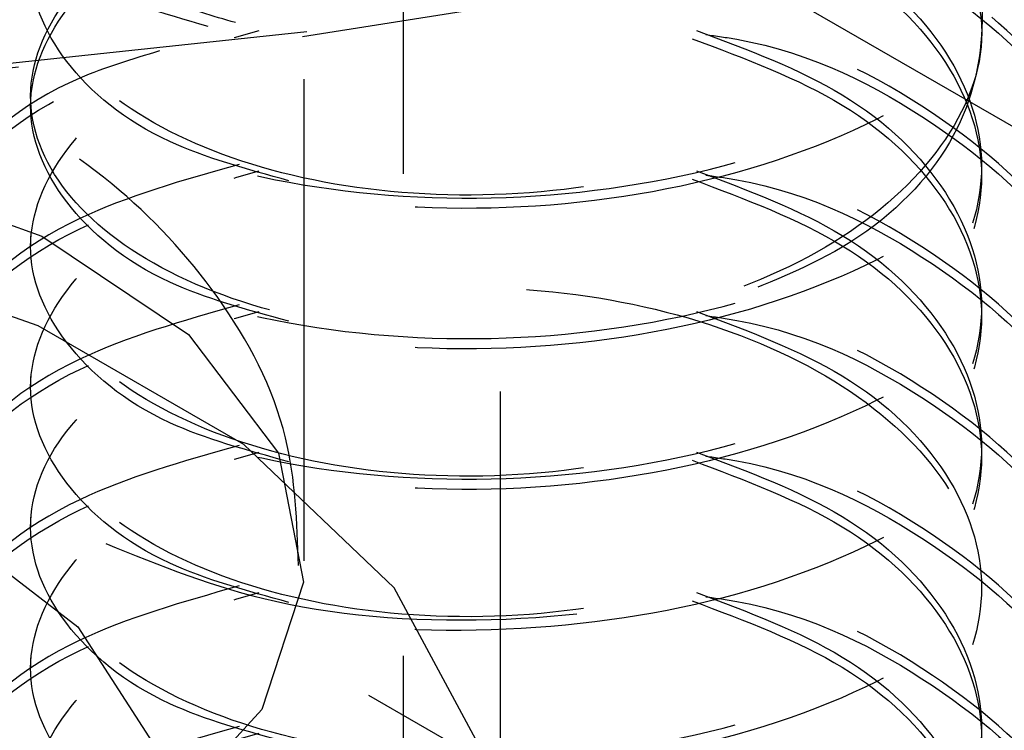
# Model space of a CAD drawing. Header units: inches. Extents: x 1907 to 2452, y -210 to -54.
# Tile 247 of 256: x 1998.505 to 1998.709, y -195.983 to -195.836. Entities that reach past the tile are written whole.
import ezdxf

# ---------------------------------------------------------------- set-up
doc = ezdxf.new("R2010")
doc.units = ezdxf.units.IN
doc.header["$LTSCALE"] = 0.5
doc.header["$MEASUREMENT"] = 0
doc.linetypes.add('HIDDEN', pattern=[0.22499999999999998, 0.15, -0.075])
doc.layers.add('SID-M-H', color=4, linetype='HIDDEN')
doc.layers.add('SID-M-S', color=105, linetype='Continuous')

msp = doc.modelspace()

# ---------------------------------------------------------------- linework, layer by layer
at = {"layer": 'SID-M-H'}
for p, q in [((1998.6044867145, -196.0130170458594), (1998.6044867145, -193.9716650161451)), ((1998.584296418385, -195.3678519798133), (1998.584296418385, -198.1236772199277)), ((1998.563769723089, -198.348189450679), (1998.563769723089, -195.5923642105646)), ((1998.563464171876, -195.8393928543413), (1998.7186727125, -195.8146944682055)), ((1998.71987181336, -195.8136510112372), (1998.564339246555, -195.8384009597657)), ((1998.405152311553, -195.8562973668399), (1998.563464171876, -195.8393928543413)), ((1998.564339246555, -195.8384009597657), (1998.405696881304, -195.8553407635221)), ((1998.507084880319, -195.8516239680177), (1998.507084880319, -195.853750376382)), ((1998.470002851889, -195.8665175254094), (1998.509439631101, -195.8808225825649)), ((1998.663845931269, -196.0260810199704), (1998.398680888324, -195.8730044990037)), ((1998.507084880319, -195.8807861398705), (1998.507084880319, -195.8829125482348)), ((1998.509439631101, -195.8808225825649), (1998.539820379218, -195.9012026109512)), ((1998.508666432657, -195.8994092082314), (1998.457089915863, -195.8814099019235)), ((1998.551282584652, -195.9240109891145), (1998.508666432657, -195.8994092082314)), ((1998.539820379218, -195.9012026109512), (1998.558445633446, -195.92584675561)), ((1998.507084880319, -195.9099483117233), (1998.507084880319, -195.9120747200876)), ((1998.582461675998, -195.9537854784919), (1998.551282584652, -195.9240109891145)), ((1998.558445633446, -195.92584675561), (1998.563660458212, -195.9525652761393)), ((1998.485301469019, -195.9374992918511), (1998.51685732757, -195.961834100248)), ((1998.507084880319, -195.9391104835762), (1998.507084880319, -195.9412368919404)), ((1998.563660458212, -195.9525652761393), (1998.555001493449, -195.9789841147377)), ((1998.600391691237, -195.9870022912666), (1998.582461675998, -195.9537854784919)), ((1998.51685732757, -195.961834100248), (1998.535258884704, -195.9903154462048)), ((1998.507084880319, -195.968272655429), (1998.507084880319, -195.9703990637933)), ((1998.555001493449, -195.9789841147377), (1998.533238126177, -196.0027558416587))]:
    msp.add_line(p, q, dxfattribs=at)
for points, knots in [([(1998.55029525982, -195.7492484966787), (1998.538642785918, -195.7525590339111), (1998.512678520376, -195.7599356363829), (1998.487341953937, -195.7815473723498), (1998.477366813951, -195.8078330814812), (1998.487186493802, -195.8344045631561), (1998.514973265, -195.8565859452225), (1998.556586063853, -195.8708173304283), (1998.605665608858, -195.8746297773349), (1998.654747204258, -195.8671703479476), (1998.696353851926, -195.8493022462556), (1998.724163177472, -195.8234430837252), (1998.733898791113, -195.7933478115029), (1998.724237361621, -195.7629634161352), (1998.696057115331, -195.7379716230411), (1998.667661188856, -195.723102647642), (1998.649709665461, -195.7205619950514), (1998.647797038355, -195.7202913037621)], [0, 0, 0, 0, 0.05843403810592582, 0.1302038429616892, 0.2019736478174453, 0.2737434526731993, 0.3455132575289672, 0.4172830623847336, 0.4890528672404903, 0.5608226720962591, 0.6325924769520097, 0.7043622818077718, 0.7761320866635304, 0.8479018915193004, 0.9196716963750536, 0.9914415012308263, 1, 1, 1, 1]), ([(1998.54389093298, -195.8372946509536), (1998.53455572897, -195.8345866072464), (1998.510995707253, -195.8277520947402), (1998.48743326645, -195.8071343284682), (1998.477308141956, -195.7808652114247), (1998.487329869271, -195.7544745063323), (1998.513381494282, -195.7324633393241), (1998.540363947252, -195.7248542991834), (1998.553000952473, -195.7212906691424)], [0, 0, 0, 0, 0.1185193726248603, 0.2991170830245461, 0.4797147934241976, 0.660312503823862, 0.8409102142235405, 1, 1, 1, 1]), ([(1998.55029525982, -195.7200863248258), (1998.538642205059, -195.723397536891), (1998.512676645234, -195.7307756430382), (1998.487351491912, -195.7523741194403), (1998.477331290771, -195.7787121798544), (1998.48731904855, -195.8050883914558), (1998.513505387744, -195.8271775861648), (1998.540663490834, -195.834826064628), (1998.553471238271, -195.8384330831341)], [0, 0, 0, 0, 0.1426723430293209, 0.3179052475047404, 0.4931381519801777, 0.6683710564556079, 0.84360396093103, 0.9999999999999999, 0.9999999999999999, 0.9999999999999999, 0.9999999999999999]), ([(1998.647086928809, -195.7223091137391), (1998.649239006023, -195.7226110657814), (1998.667440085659, -195.7251648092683), (1998.69606649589, -195.7400811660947), (1998.724234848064, -195.7650943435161), (1998.733899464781, -195.7954730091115), (1998.724162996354, -195.8255698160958), (1998.69635390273, -195.8514285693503), (1998.65474718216, -195.8692967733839), (1998.605665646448, -195.876756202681), (1998.556585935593, -195.8729436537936), (1998.514973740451, -195.8587126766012), (1998.487184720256, -195.8365297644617), (1998.477373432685, -195.8099639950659), (1998.487317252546, -195.783656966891), (1998.51325766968, -195.7617015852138), (1998.540053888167, -195.754136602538), (1998.55251170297, -195.7506195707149)], [0, 0, 0, 0, 0.009576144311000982, 0.08098973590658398, 0.1524033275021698, 0.2238169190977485, 0.2952305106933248, 0.3666441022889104, 0.4380576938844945, 0.5094712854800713, 0.5808848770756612, 0.6522984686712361, 0.7237120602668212, 0.7951256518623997, 0.8665392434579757, 0.9379528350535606, 1, 1, 1, 1]), ([(1998.55029525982, -195.7784106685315), (1998.538642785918, -195.7817212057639), (1998.512678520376, -195.7890978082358), (1998.487341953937, -195.8107095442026), (1998.477366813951, -195.836995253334), (1998.487186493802, -195.8635667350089), (1998.514973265, -195.8857481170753), (1998.556586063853, -195.8999795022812), (1998.605665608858, -195.9037919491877), (1998.654747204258, -195.8963325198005), (1998.696353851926, -195.8784644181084), (1998.724163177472, -195.852605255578), (1998.733898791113, -195.8225099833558), (1998.724237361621, -195.7921255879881), (1998.696057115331, -195.7671337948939), (1998.667661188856, -195.7522648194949), (1998.649709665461, -195.7497241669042), (1998.647797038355, -195.749453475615)], [0, 0, 0, 0, 0.05843403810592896, 0.1302038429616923, 0.2019736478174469, 0.2737434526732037, 0.3455132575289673, 0.4172830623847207, 0.489052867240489, 0.5608226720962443, 0.6325924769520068, 0.7043622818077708, 0.7761320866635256, 0.8479018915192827, 0.9196716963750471, 0.9914415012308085, 1, 1, 1, 1]), ([(1998.647086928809, -195.7514712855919), (1998.649239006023, -195.7517732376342), (1998.667440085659, -195.7543269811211), (1998.69606649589, -195.7692433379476), (1998.724234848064, -195.7942565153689), (1998.733899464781, -195.8246351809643), (1998.724162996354, -195.8547319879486), (1998.69635390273, -195.8805907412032), (1998.65474718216, -195.8984589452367), (1998.605665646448, -195.9059183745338), (1998.556585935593, -195.9021058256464), (1998.514973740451, -195.8878748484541), (1998.487184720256, -195.8656919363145), (1998.477373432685, -195.8391261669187), (1998.487317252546, -195.8128191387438), (1998.51325766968, -195.7908637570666), (1998.540053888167, -195.7832987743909), (1998.55251170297, -195.7797817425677)], [0, 0, 0, 0, 0.009576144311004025, 0.08098973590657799, 0.152403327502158, 0.2238169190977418, 0.2952305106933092, 0.3666441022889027, 0.4380576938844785, 0.5094712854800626, 0.5808848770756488, 0.6522984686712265, 0.7237120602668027, 0.7951256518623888, 0.8665392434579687, 0.9379528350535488, 1, 1, 1, 1]), ([(1998.645163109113, -195.7506195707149), (1998.655870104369, -195.754644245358), (1998.677912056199, -195.7629296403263), (1998.699026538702, -195.7838225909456), (1998.706836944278, -195.807851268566), (1998.699107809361, -195.8320565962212), (1998.677189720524, -195.8528126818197), (1998.6443730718, -195.8672957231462), (1998.605665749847, -195.8735620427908), (1998.566959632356, -195.8709414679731), (1998.534139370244, -195.8601013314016), (1998.512234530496, -195.8429995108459), (1998.504456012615, -195.822405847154), (1998.512450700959, -195.8021478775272), (1998.530350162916, -195.7865821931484), (1998.547997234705, -195.7816058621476), (1998.55446593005, -195.7797817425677)], [0, 0, 0, 0, 0.06984989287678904, 0.1437964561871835, 0.2177430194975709, 0.2916895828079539, 0.3656361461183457, 0.4395827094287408, 0.5135292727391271, 0.5874758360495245, 0.6614223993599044, 0.7353689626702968, 0.8093155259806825, 0.8832620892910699, 0.9572086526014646, 1, 1, 1, 1]), ([(1998.644227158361, -195.7523316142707), (1998.655276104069, -195.756475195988), (1998.677670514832, -195.7648735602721), (1998.699027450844, -195.7859336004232), (1998.706865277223, -195.8100137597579), (1998.698993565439, -195.8340540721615), (1998.678599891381, -195.8544376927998), (1998.657545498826, -195.8624106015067), (1998.647797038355, -195.8661021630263)], [0, 0, 0, 0, 0.1668688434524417, 0.3382159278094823, 0.5095630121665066, 0.6809100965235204, 0.8522571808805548, 1, 1, 1, 1]), ([(1998.549563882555, -195.8364945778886), (1998.54484728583, -195.8351266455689), (1998.529043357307, -195.8305431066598), (1998.512554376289, -195.8156979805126), (1998.504366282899, -195.7954386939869), (1998.512489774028, -195.7751034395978), (1998.530083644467, -195.7597040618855), (1998.54735879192, -195.7548060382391), (1998.553471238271, -195.7530729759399)], [0, 0, 0, 0, 0.08554306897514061, 0.2866296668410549, 0.4877162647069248, 0.6888028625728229, 0.8898894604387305, 1, 1, 1, 1]), ([(1998.55029525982, -195.8075728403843), (1998.538642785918, -195.8108833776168), (1998.512678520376, -195.8182599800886), (1998.487341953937, -195.8398717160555), (1998.477366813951, -195.8661574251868), (1998.487186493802, -195.8927289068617), (1998.514973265, -195.9149102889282), (1998.556586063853, -195.929141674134), (1998.605665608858, -195.9329541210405), (1998.654747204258, -195.9254946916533), (1998.696353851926, -195.9076265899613), (1998.724163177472, -195.8817674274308), (1998.733898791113, -195.8516721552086), (1998.724237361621, -195.8212877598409), (1998.696057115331, -195.7962959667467), (1998.667661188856, -195.7814269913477), (1998.649709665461, -195.778886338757), (1998.647797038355, -195.7786156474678)], [0, 0, 0, 0, 0.05843403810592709, 0.1302038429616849, 0.2019736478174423, 0.2737434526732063, 0.3455132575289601, 0.4172830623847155, 0.4890528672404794, 0.560822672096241, 0.6325924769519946, 0.7043622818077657, 0.7761320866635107, 0.8479018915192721, 0.9196716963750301, 0.9914415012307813, 1, 1, 1, 1]), ([(1998.647086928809, -195.7806334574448), (1998.649239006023, -195.7809354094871), (1998.667440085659, -195.783489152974), (1998.69606649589, -195.7984055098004), (1998.724234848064, -195.8234186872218), (1998.733899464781, -195.8537973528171), (1998.724162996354, -195.8838941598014), (1998.69635390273, -195.909752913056), (1998.65474718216, -195.9276211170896), (1998.605665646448, -195.9350805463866), (1998.556585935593, -195.9312679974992), (1998.514973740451, -195.9170370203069), (1998.487184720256, -195.8948541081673), (1998.477373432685, -195.8682883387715), (1998.487317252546, -195.8419813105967), (1998.51325766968, -195.8200259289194), (1998.540053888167, -195.8124609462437), (1998.55251170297, -195.8089439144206)], [0, 0, 0, 0, 0.009576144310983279, 0.08098973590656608, 0.1524033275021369, 0.2238169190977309, 0.2952305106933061, 0.3666441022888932, 0.4380576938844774, 0.5094712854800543, 0.5808848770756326, 0.6522984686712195, 0.7237120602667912, 0.795125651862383, 0.8665392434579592, 0.9379528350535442, 1, 1, 1, 1]), ([(1998.560633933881, -195.8692959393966), (1998.551937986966, -195.8669109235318), (1998.531971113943, -195.8614346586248), (1998.512383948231, -195.8449755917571), (1998.504411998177, -195.8245699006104), (1998.512477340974, -195.8042740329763), (1998.530085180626, -195.7888651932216), (1998.547359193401, -195.7839679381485), (1998.553471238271, -195.7822351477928)], [0, 0, 0, 0, 0.1450500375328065, 0.3330512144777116, 0.5210523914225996, 0.7090535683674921, 0.8970547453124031, 1, 1, 1, 1]), ([(1998.697553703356, -195.8159916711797), (1998.700686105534, -195.8229659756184), (1998.707330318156, -195.8377593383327), (1998.698891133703, -195.8612540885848), (1998.677247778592, -195.8819653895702), (1998.644357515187, -195.8964604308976), (1998.605669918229, -195.9027235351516), (1998.566958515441, -195.9001038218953), (1998.534139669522, -195.8892634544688), (1998.512234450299, -195.8721616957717), (1998.504456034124, -195.8515680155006), (1998.512450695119, -195.8313100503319), (1998.530350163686, -195.8157443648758), (1998.547997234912, -195.8107680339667), (1998.55446593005, -195.8089439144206)], [0, 0, 0, 0, 0.07776044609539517, 0.1649395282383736, 0.2521186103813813, 0.3392976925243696, 0.4264767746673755, 0.5136558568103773, 0.6008349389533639, 0.688014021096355, 0.7751931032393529, 0.8623721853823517, 0.9495512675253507, 1, 1, 1, 1]), ([(1998.645163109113, -195.8089439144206), (1998.655870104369, -195.8129685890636), (1998.677912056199, -195.821253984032), (1998.699026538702, -195.8421469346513), (1998.706836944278, -195.8661756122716), (1998.699107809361, -195.8903809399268), (1998.677189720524, -195.9111370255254), (1998.6443730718, -195.9256200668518), (1998.605665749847, -195.9318863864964), (1998.566959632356, -195.9292658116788), (1998.534139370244, -195.9184256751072), (1998.512234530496, -195.9013238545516), (1998.504456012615, -195.8807301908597), (1998.512450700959, -195.8604722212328), (1998.530350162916, -195.8449065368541), (1998.547997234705, -195.8399302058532), (1998.55446593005, -195.8381060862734)], [0, 0, 0, 0, 0.0698498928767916, 0.1437964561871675, 0.2177430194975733, 0.2916895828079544, 0.3656361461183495, 0.4395827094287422, 0.5135292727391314, 0.5874758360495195, 0.6614223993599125, 0.735368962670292, 0.8093155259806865, 0.8832620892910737, 0.9572086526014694, 1, 1, 1, 1]), ([(1998.522683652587, -195.9445897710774), (1998.53389721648, -195.949146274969), (1998.558049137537, -195.9589601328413), (1998.605869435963, -195.9619780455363), (1998.654692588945, -195.9546939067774), (1998.696368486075, -195.9367788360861), (1998.72415925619, -195.9109322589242), (1998.733899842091, -195.8808336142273), (1998.724237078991, -195.8504501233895), (1998.696057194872, -195.8254580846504), (1998.667661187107, -195.810589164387), (1998.649709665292, -195.8080485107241), (1998.647797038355, -195.8077778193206)], [0, 0, 0, 0, 0.0964497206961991, 0.2077346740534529, 0.3190196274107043, 0.430304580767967, 0.5415895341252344, 0.652874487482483, 0.7641594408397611, 0.875444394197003, 0.9867293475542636, 1, 1, 1, 1]), ([(1998.560633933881, -195.8984581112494), (1998.551937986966, -195.8960730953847), (1998.531971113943, -195.8905968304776), (1998.512383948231, -195.8741377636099), (1998.504411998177, -195.8537320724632), (1998.512477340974, -195.8334362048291), (1998.530085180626, -195.8180273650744), (1998.547359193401, -195.8131301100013), (1998.553471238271, -195.8113973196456)], [0, 0, 0, 0, 0.1450500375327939, 0.3330512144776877, 0.5210523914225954, 0.709053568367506, 0.8970547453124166, 1, 1, 1, 1]), ([(1998.647086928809, -195.8097956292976), (1998.649239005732, -195.8100975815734), (1998.667440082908, -195.812651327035), (1998.696066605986, -195.8275675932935), (1998.724234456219, -195.8525811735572), (1998.733900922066, -195.8829583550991), (1998.72415755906, -195.913060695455), (1998.696374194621, -195.9388987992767), (1998.654671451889, -195.9568440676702), (1998.60594827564, -195.9640158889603), (1998.561497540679, -195.9616008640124), (1998.540074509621, -195.9531095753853), (1998.531674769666, -195.9497802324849)], [0, 0, 0, 0, 0.01527429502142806, 0.129181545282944, 0.2430887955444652, 0.356996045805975, 0.470903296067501, 0.5848105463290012, 0.6987177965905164, 0.8126250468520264, 0.9265322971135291, 1, 1, 1, 1]), ([(1998.644227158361, -195.8106559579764), (1998.655276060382, -195.8147995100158), (1998.6776703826, -195.8231978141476), (1998.699027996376, -195.844258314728), (1998.706863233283, -195.8683367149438), (1998.699001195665, -195.892383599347), (1998.678414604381, -195.9129017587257), (1998.657093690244, -195.9209592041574), (1998.647086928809, -195.9247408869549)], [0, 0, 0, 0, 0.1662363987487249, 0.3369340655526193, 0.5076317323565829, 0.6783293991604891, 0.8490270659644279, 0.9999999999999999, 0.9999999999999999, 0.9999999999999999, 0.9999999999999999]), ([(1998.696623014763, -195.8154543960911), (1998.696663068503, -195.8154923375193), (1998.703837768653, -195.8222886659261), (1998.705842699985, -195.8395405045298), (1998.699267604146, -195.8631185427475), (1998.678542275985, -195.883620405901), (1998.657527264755, -195.8915792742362), (1998.647797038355, -195.8952643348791)], [0, 0, 0, 0, 0.001451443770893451, 0.259992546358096, 0.5185336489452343, 0.7770747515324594, 1, 1, 1, 1]), ([(1998.56259518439, -195.9491669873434), (1998.5623080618, -195.9401825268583), (1998.561672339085, -195.9202898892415), (1998.547009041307, -195.8926236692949), (1998.524363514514, -195.8683553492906), (1998.49373349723, -195.8494567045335), (1998.455811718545, -195.8366297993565), (1998.412492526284, -195.831374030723), (1998.367760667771, -195.8348586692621), (1998.333267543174, -195.8446520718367), (1998.315350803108, -195.8541291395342), (1998.30987742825, -195.8570242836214)], [0, 0, 0, 0, 0.08819709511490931, 0.1952785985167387, 0.3021655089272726, 0.4170210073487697, 0.5425898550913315, 0.6730798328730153, 0.8049096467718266, 0.9404019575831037, 1, 1, 1, 1]), ([(1998.55029525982, -195.86589718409), (1998.538642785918, -195.8692077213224), (1998.512678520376, -195.8765843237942), (1998.487341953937, -195.8981960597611), (1998.477366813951, -195.9244817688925), (1998.487186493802, -195.9510532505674), (1998.514973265, -195.9732346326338), (1998.556586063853, -195.9874660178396), (1998.605665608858, -195.9912784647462), (1998.654747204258, -195.983819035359), (1998.696353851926, -195.9659509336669), (1998.724163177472, -195.9400917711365), (1998.733898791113, -195.9099964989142), (1998.724237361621, -195.8796121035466), (1998.696057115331, -195.8546203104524), (1998.667661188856, -195.8397513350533), (1998.649709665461, -195.8372106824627), (1998.647797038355, -195.8369399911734)], [0, 0, 0, 0, 0.05843403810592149, 0.130203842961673, 0.2019736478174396, 0.2737434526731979, 0.34551325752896, 0.417283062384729, 0.4890528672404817, 0.5608226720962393, 0.632592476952, 0.7043622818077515, 0.7761320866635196, 0.8479018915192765, 0.919671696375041, 0.9914415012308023, 1, 1, 1, 1]), ([(1998.647086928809, -195.8389578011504), (1998.649239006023, -195.8392597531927), (1998.667440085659, -195.8418134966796), (1998.69606649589, -195.856729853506), (1998.724234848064, -195.8817430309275), (1998.733899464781, -195.9121216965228), (1998.724162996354, -195.9422185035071), (1998.69635390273, -195.9680772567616), (1998.65474718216, -195.9859454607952), (1998.605665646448, -195.9934048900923), (1998.556585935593, -195.9895923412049), (1998.514973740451, -195.9753613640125), (1998.487184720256, -195.953178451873), (1998.477373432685, -195.9266126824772), (1998.487317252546, -195.9003056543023), (1998.51325766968, -195.8783502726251), (1998.540053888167, -195.8707852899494), (1998.55251170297, -195.8672682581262)], [0, 0, 0, 0, 0.00957614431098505, 0.08098973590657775, 0.1524033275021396, 0.2238169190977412, 0.2952305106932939, 0.3666441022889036, 0.4380576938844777, 0.5094712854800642, 0.5808848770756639, 0.6522984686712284, 0.7237120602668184, 0.7951256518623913, 0.8665392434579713, 0.9379528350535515, 1, 1, 1, 1]), ([(1998.645163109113, -195.8381060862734), (1998.655870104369, -195.8421307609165), (1998.677912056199, -195.8504161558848), (1998.699026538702, -195.8713091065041), (1998.706836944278, -195.8953377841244), (1998.699107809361, -195.9195431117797), (1998.677189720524, -195.9402991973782), (1998.6443730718, -195.9547822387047), (1998.605665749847, -195.9610485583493), (1998.566959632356, -195.9584279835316), (1998.534139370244, -195.9475878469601), (1998.512234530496, -195.9304860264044), (1998.504456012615, -195.9098923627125), (1998.512450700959, -195.8896343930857), (1998.530350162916, -195.8740687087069), (1998.547997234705, -195.869092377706), (1998.55446593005, -195.8672682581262)], [0, 0, 0, 0, 0.06984989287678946, 0.1437964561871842, 0.2177430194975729, 0.2916895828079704, 0.3656361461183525, 0.4395827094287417, 0.51352927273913, 0.5874758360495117, 0.6614223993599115, 0.7353689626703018, 0.8093155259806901, 0.8832620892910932, 0.9572086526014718, 1, 1, 1, 1]), ([(1998.644227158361, -195.8398181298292), (1998.655276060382, -195.8439616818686), (1998.6776703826, -195.8523599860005), (1998.699027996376, -195.8734204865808), (1998.706863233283, -195.8974988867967), (1998.699001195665, -195.9215457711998), (1998.678414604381, -195.9420639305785), (1998.657093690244, -195.9501213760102), (1998.647086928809, -195.9539030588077)], [0, 0, 0, 0, 0.1662363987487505, 0.3369340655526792, 0.5076317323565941, 0.6783293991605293, 0.8490270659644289, 0.9999999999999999, 0.9999999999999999, 0.9999999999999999, 0.9999999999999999]), ([(1998.501759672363, -195.9325106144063), (1998.497583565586, -195.9295315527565), (1998.48363445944, -195.9195808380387), (1998.477931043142, -195.8972010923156), (1998.487291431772, -195.8712964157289), (1998.510489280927, -195.8508994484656), (1998.533276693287, -195.8442424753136), (1998.541881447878, -195.8417287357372)], [0, 0, 0, 0, 0.1059267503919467, 0.3538184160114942, 0.6017100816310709, 0.849601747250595, 1, 1, 1, 1]), ([(1998.560633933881, -195.9276202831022), (1998.551937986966, -195.9252352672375), (1998.531971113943, -195.9197590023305), (1998.512383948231, -195.9032999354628), (1998.504411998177, -195.882894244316), (1998.512477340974, -195.8625983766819), (1998.530085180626, -195.8471895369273), (1998.547359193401, -195.8422922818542), (1998.553471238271, -195.8405594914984)], [0, 0, 0, 0, 0.1450500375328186, 0.3330512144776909, 0.5210523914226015, 0.7090535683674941, 0.8970547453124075, 0.9999999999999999, 0.9999999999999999, 0.9999999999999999, 0.9999999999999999]), ([(1998.5338088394, -195.8423533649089), (1998.528086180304, -195.8440849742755), (1998.508325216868, -195.8500644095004), (1998.487512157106, -195.8692408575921), (1998.477591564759, -195.8951404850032), (1998.485506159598, -195.9204465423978), (1998.503526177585, -195.9327114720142), (1998.5114507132, -195.9381051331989)], [0, 0, 0, 0, 0.09722978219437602, 0.3357449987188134, 0.5742602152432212, 0.8127754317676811, 1, 1, 1, 1]), ([(1998.55029525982, -195.8950593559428), (1998.538642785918, -195.8983698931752), (1998.512678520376, -195.9057464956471), (1998.487341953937, -195.927358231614), (1998.477366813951, -195.9536439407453), (1998.487186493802, -195.9802154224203), (1998.514973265, -196.0023968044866), (1998.556586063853, -196.0166281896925), (1998.605665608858, -196.020440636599), (1998.654747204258, -196.0129812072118), (1998.696353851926, -195.9951131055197), (1998.724163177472, -195.9692539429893), (1998.733898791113, -195.9391586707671), (1998.724237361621, -195.9087742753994), (1998.696057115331, -195.8837824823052), (1998.667661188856, -195.8689135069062), (1998.649709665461, -195.8663728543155), (1998.647797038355, -195.8661021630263)], [0, 0, 0, 0, 0.05843403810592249, 0.1302038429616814, 0.2019736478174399, 0.2737434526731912, 0.3455132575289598, 0.4172830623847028, 0.4890528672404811, 0.5608226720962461, 0.6325924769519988, 0.7043622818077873, 0.7761320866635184, 0.8479018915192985, 0.9196716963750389, 0.9914415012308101, 1, 1, 1, 1]), ([(1998.647086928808, -195.8681199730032), (1998.649239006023, -195.8684219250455), (1998.667440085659, -195.8709756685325), (1998.69606649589, -195.8858920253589), (1998.724234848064, -195.9109052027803), (1998.733899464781, -195.9412838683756), (1998.724162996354, -195.9713806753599), (1998.69635390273, -195.9972394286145), (1998.65474718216, -196.015107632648), (1998.605665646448, -196.0225670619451), (1998.556585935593, -196.0187545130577), (1998.514973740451, -196.0045235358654), (1998.487184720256, -195.9823406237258), (1998.477373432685, -195.9557748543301), (1998.487317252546, -195.9294678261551), (1998.51325766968, -195.9075124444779), (1998.540053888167, -195.8999474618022), (1998.55251170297, -195.8964304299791)], [0, 0, 0, 0, 0.009576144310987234, 0.08098973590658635, 0.1524033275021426, 0.2238169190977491, 0.2952305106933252, 0.3666441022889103, 0.4380576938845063, 0.5094712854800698, 0.5808848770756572, 0.6522984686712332, 0.7237120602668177, 0.7951256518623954, 0.8665392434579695, 0.9379528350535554, 0.9999999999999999, 0.9999999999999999, 0.9999999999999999, 0.9999999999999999]), ([(1998.645163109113, -195.8672682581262), (1998.655870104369, -195.8712929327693), (1998.677912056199, -195.8795783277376), (1998.699026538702, -195.9004712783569), (1998.706836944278, -195.9244999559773), (1998.699107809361, -195.9487052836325), (1998.677189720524, -195.969461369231), (1998.6443730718, -195.9839444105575), (1998.605665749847, -195.9902107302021), (1998.566959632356, -195.9875901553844), (1998.534139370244, -195.9767500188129), (1998.512234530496, -195.9596481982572), (1998.504456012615, -195.9390545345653), (1998.512450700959, -195.9187965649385), (1998.530350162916, -195.9032308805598), (1998.547997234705, -195.8982545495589), (1998.55446593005, -195.8964304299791)], [0, 0, 0, 0, 0.06984989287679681, 0.1437964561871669, 0.2177430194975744, 0.2916895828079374, 0.3656361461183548, 0.4395827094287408, 0.5135292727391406, 0.5874758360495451, 0.6614223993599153, 0.735368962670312, 0.8093155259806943, 0.8832620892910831, 0.9572086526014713, 1, 1, 1, 1]), ([(1998.560633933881, -195.9567824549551), (1998.551937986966, -195.9543974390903), (1998.531971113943, -195.9489211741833), (1998.512383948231, -195.9324621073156), (1998.504411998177, -195.9120564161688), (1998.512477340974, -195.8917605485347), (1998.530085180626, -195.8763517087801), (1998.547359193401, -195.871454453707), (1998.553471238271, -195.8697216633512)], [0, 0, 0, 0, 0.1450500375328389, 0.3330512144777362, 0.5210523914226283, 0.709053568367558, 0.8970547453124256, 1, 1, 1, 1]), ([(1998.644227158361, -195.868980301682), (1998.655276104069, -195.8731238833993), (1998.677670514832, -195.8815222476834), (1998.699027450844, -195.9025822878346), (1998.706865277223, -195.9266624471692), (1998.698993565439, -195.9507027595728), (1998.678599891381, -195.9710863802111), (1998.657545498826, -195.9790592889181), (1998.647797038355, -195.9827508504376)], [0, 0, 0, 0, 0.1668688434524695, 0.3382159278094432, 0.5095630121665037, 0.6809100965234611, 0.8522571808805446, 1, 1, 1, 1]), ([(1998.560633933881, -195.9859446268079), (1998.551938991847, -195.9835604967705), (1998.531974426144, -195.9780862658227), (1998.512366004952, -195.9616084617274), (1998.504478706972, -195.9412773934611), (1998.512228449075, -195.9207033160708), (1998.534141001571, -195.903596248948), (1998.56695918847, -195.8927575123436), (1998.605665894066, -195.8901365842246), (1998.644372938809, -195.8964029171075), (1998.677190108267, -195.9108862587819), (1998.699106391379, -195.9316411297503), (1998.706842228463, -195.9558510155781), (1998.699006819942, -195.9798626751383), (1998.678413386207, -196.000389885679), (1998.657093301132, -196.0084462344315), (1998.647086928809, -196.0122274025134)], [0, 0, 0, 0, 0.05649815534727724, 0.1297261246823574, 0.2029540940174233, 0.2761820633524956, 0.3494100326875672, 0.4226380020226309, 0.4958659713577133, 0.569093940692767, 0.6423219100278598, 0.7155498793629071, 0.7887778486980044, 0.8620058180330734, 0.9352337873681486, 1, 1, 1, 1]), ([(1998.55029525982, -195.9242215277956), (1998.538642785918, -195.9275320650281), (1998.512678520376, -195.9349086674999), (1998.487341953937, -195.9565204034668), (1998.477366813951, -195.9828061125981), (1998.487186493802, -196.0093775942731), (1998.514973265, -196.0315589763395), (1998.556586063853, -196.0457903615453), (1998.605665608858, -196.0496028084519), (1998.654747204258, -196.0421433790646), (1998.696353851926, -196.0242752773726), (1998.724163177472, -195.9984161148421), (1998.733898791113, -195.9683208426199), (1998.724237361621, -195.9379364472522), (1998.696057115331, -195.912944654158), (1998.667661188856, -195.898075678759), (1998.649709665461, -195.8955350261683), (1998.647797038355, -195.8952643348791)], [0, 0, 0, 0, 0.05843403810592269, 0.1302038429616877, 0.2019736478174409, 0.2737434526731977, 0.3455132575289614, 0.4172830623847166, 0.4890528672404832, 0.5608226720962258, 0.6325924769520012, 0.7043622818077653, 0.7761320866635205, 0.8479018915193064, 0.9196716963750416, 0.99144150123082, 1, 1, 1, 1]), ([(1998.647086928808, -195.8972821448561), (1998.649239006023, -195.8975840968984), (1998.667440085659, -195.9001378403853), (1998.69606649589, -195.9150541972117), (1998.724234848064, -195.9400673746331), (1998.733899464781, -195.9704460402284), (1998.724162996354, -196.0005428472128), (1998.69635390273, -196.0264016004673), (1998.65474718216, -196.0442698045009), (1998.605665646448, -196.0517292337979), (1998.556585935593, -196.0479166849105), (1998.514973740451, -196.0336857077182), (1998.487184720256, -196.0115027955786), (1998.477373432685, -195.9849370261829), (1998.487317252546, -195.958629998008), (1998.51325766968, -195.9366746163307), (1998.540053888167, -195.929109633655), (1998.55251170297, -195.9255926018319)], [0, 0, 0, 0, 0.009576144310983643, 0.08098973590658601, 0.1524033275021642, 0.2238169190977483, 0.2952305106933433, 0.3666441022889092, 0.4380576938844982, 0.5094712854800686, 0.5808848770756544, 0.6522984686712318, 0.7237120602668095, 0.7951256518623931, 0.8665392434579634, 0.9379528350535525, 1, 1, 1, 1]), ([(1998.645163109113, -195.8964304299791), (1998.655870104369, -195.9004551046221), (1998.677912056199, -195.9087404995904), (1998.699026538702, -195.9296334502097), (1998.706836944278, -195.9536621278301), (1998.699107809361, -195.9778674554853), (1998.677189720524, -195.9986235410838), (1998.6443730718, -196.0131065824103), (1998.605665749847, -196.0193729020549), (1998.566959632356, -196.0167523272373), (1998.534139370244, -196.0059121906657), (1998.512234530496, -195.9888103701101), (1998.504456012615, -195.9682167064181), (1998.512450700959, -195.9479587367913), (1998.530350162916, -195.9323930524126), (1998.547997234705, -195.9274167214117), (1998.55446593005, -195.9255926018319)], [0, 0, 0, 0, 0.06984989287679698, 0.1437964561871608, 0.217743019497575, 0.2916895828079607, 0.3656361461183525, 0.4395827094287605, 0.5135292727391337, 0.5874758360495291, 0.6614223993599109, 0.7353689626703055, 0.809315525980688, 0.8832620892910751, 0.9572086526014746, 1, 1, 1, 1]), ([(1998.55029525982, -195.9533836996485), (1998.538642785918, -195.9566942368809), (1998.512678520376, -195.9640708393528), (1998.487341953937, -195.9856825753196), (1998.477366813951, -196.011968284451), (1998.487186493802, -196.0385397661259), (1998.514973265, -196.0607211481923), (1998.556586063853, -196.0749525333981), (1998.605665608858, -196.0787649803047), (1998.654747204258, -196.0713055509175), (1998.696353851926, -196.0534374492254), (1998.724163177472, -196.027578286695), (1998.733898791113, -195.9974830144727), (1998.724237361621, -195.9670986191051), (1998.696057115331, -195.9421068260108), (1998.667661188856, -195.9272378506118), (1998.649709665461, -195.9246971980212), (1998.647797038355, -195.9244265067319)], [0, 0, 0, 0, 0.05843403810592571, 0.130203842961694, 0.2019736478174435, 0.2737434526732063, 0.3455132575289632, 0.4172830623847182, 0.4890528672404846, 0.5608226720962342, 0.6325924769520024, 0.7043622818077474, 0.7761320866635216, 0.8479018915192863, 0.9196716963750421, 0.9914415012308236, 1, 1, 1, 1]), ([(1998.645163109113, -195.9255926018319), (1998.655870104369, -195.9296172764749), (1998.677912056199, -195.9379026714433), (1998.699026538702, -195.9587956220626), (1998.706836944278, -195.9828242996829), (1998.699107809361, -196.0070296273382), (1998.677189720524, -196.0277857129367), (1998.6443730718, -196.0422687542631), (1998.605665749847, -196.0485350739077), (1998.566959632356, -196.0459144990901), (1998.534139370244, -196.0350743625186), (1998.512234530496, -196.0179725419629), (1998.504456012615, -195.997378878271), (1998.512450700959, -195.9771209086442), (1998.530350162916, -195.9615552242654), (1998.547997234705, -195.9565788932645), (1998.55446593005, -195.9547547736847)], [0, 0, 0, 0, 0.06984989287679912, 0.1437964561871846, 0.2177430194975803, 0.2916895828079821, 0.3656361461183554, 0.4395827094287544, 0.5135292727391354, 0.5874758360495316, 0.6614223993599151, 0.7353689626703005, 0.8093155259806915, 0.8832620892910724, 0.9572086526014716, 0.9999999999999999, 0.9999999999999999, 0.9999999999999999, 0.9999999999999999]), ([(1998.647086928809, -195.9264443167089), (1998.649239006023, -195.9267462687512), (1998.667440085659, -195.9293000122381), (1998.69606649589, -195.9442163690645), (1998.724234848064, -195.9692295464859), (1998.733899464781, -195.9996082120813), (1998.724162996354, -196.0297050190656), (1998.69635390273, -196.0555637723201), (1998.65474718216, -196.0734319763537), (1998.605665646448, -196.0808914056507), (1998.556585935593, -196.0770788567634), (1998.514973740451, -196.0628478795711), (1998.487184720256, -196.0406649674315), (1998.477373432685, -196.0140991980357), (1998.487317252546, -195.9877921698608), (1998.51325766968, -195.9658367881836), (1998.540053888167, -195.9582718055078), (1998.55251170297, -195.9547547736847)], [0, 0, 0, 0, 0.009576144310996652, 0.08098973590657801, 0.1524033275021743, 0.223816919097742, 0.2952305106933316, 0.3666441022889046, 0.4380576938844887, 0.5094712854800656, 0.5808848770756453, 0.6522984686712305, 0.7237120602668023, 0.795125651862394, 0.866539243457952, 0.9379528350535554, 1, 1, 1, 1]), ([(1998.644227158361, -195.9273046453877), (1998.655276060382, -195.9314481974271), (1998.6776703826, -195.9398465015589), (1998.699027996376, -195.9609070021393), (1998.706863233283, -195.9849854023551), (1998.699001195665, -196.0090322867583), (1998.678414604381, -196.029550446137), (1998.657093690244, -196.0376078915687), (1998.647086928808, -196.0413895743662)], [0, 0, 0, 0, 0.1662363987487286, 0.3369340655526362, 0.5076317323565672, 0.678329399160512, 0.8490270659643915, 0.9999999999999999, 0.9999999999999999, 0.9999999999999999, 0.9999999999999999]), ([(1998.560633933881, -196.0151067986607), (1998.551937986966, -196.0127217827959), (1998.531971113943, -196.0072455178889), (1998.512383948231, -195.9907864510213), (1998.504411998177, -195.9703807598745), (1998.512477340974, -195.9500848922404), (1998.530085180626, -195.9346760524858), (1998.547359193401, -195.9297787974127), (1998.553471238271, -195.9280460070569)], [0, 0, 0, 0, 0.1450500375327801, 0.3330512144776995, 0.5210523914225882, 0.7090535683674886, 0.89705474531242, 1, 1, 1, 1]), ([(1998.55029525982, -195.9825458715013), (1998.538642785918, -195.9858564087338), (1998.512678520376, -195.9932330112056), (1998.487341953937, -196.0148447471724), (1998.477366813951, -196.0411304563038), (1998.487186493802, -196.0677019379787), (1998.514973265, -196.0898833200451), (1998.556586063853, -196.104114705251), (1998.605665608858, -196.1079271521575), (1998.654747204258, -196.1004677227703), (1998.696353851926, -196.0825996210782), (1998.724163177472, -196.0567404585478), (1998.733898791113, -196.0266451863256), (1998.724237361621, -195.9962607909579), (1998.696057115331, -195.9712689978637), (1998.667661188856, -195.9564000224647), (1998.649709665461, -195.953859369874), (1998.647797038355, -195.9535886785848)], [0, 0, 0, 0, 0.05843403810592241, 0.1302038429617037, 0.2019736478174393, 0.2737434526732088, 0.3455132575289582, 0.4172830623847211, 0.4890528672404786, 0.5608226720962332, 0.6325924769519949, 0.7043622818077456, 0.7761320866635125, 0.8479018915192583, 0.9196716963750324, 0.9914415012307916, 1, 1, 1, 1]), ([(1998.647086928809, -195.9556064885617), (1998.649239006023, -195.955908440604), (1998.667440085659, -195.9584621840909), (1998.69606649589, -195.9733785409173), (1998.724234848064, -195.9983917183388), (1998.733899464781, -196.0287703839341), (1998.724162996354, -196.0588671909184), (1998.69635390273, -196.084725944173), (1998.65474718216, -196.1025941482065), (1998.605665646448, -196.1100535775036), (1998.556585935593, -196.1062410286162), (1998.514973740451, -196.0920100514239), (1998.487184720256, -196.0698271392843), (1998.477373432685, -196.0432613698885), (1998.487317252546, -196.0169543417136), (1998.51325766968, -195.9949989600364), (1998.540053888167, -195.9874339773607), (1998.55251170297, -195.9839169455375)], [0, 0, 0, 0, 0.009576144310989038, 0.08098973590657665, 0.1524033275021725, 0.2238169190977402, 0.2952305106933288, 0.3666441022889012, 0.4380576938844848, 0.5094712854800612, 0.5808848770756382, 0.6522984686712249, 0.7237120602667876, 0.7951256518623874, 0.8665392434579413, 0.9379528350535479, 1, 1, 1, 1]), ([(1998.645163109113, -195.9547547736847), (1998.655870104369, -195.9587794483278), (1998.677912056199, -195.9670648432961), (1998.699026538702, -195.9879577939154), (1998.706836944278, -196.0119864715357), (1998.699107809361, -196.036191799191), (1998.677189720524, -196.0569478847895), (1998.6443730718, -196.071430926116), (1998.605665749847, -196.0776972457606), (1998.566959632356, -196.0750766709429), (1998.534139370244, -196.0642365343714), (1998.512234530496, -196.0471347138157), (1998.504456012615, -196.0265410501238), (1998.512450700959, -196.006283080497), (1998.530350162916, -195.9907173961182), (1998.547997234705, -195.9857410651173), (1998.55446593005, -195.9839169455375)], [0, 0, 0, 0, 0.06984989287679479, 0.1437964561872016, 0.2177430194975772, 0.2916895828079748, 0.3656361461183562, 0.4395827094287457, 0.5135292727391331, 0.5874758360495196, 0.6614223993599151, 0.7353689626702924, 0.8093155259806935, 0.8832620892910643, 0.9572086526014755, 0.9999999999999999, 0.9999999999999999, 0.9999999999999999, 0.9999999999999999]), ([(1998.644227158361, -195.9564668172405), (1998.655276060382, -195.9606103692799), (1998.6776703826, -195.9690086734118), (1998.699027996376, -195.9900691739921), (1998.706863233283, -196.014147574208), (1998.699001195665, -196.0381944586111), (1998.678414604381, -196.0587126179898), (1998.657093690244, -196.0667700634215), (1998.647086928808, -196.070551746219)], [0, 0, 0, 0, 0.1662363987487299, 0.3369340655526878, 0.5076317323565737, 0.6783293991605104, 0.8490270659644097, 0.9999999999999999, 0.9999999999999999, 0.9999999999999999, 0.9999999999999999]), ([(1998.560633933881, -196.0442689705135), (1998.551937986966, -196.0418839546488), (1998.531971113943, -196.0364076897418), (1998.512383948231, -196.0199486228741), (1998.504411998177, -195.9995429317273), (1998.512477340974, -195.9792470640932), (1998.530085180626, -195.9638382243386), (1998.547359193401, -195.9589409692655), (1998.553471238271, -195.9572081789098)], [0, 0, 0, 0, 0.1450500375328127, 0.3330512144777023, 0.5210523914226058, 0.7090535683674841, 0.8970547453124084, 1, 1, 1, 1]), ([(1998.55029525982, -196.0117080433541), (1998.538642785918, -196.0150185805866), (1998.512678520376, -196.0223951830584), (1998.487341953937, -196.0440069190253), (1998.477366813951, -196.0702926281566), (1998.487186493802, -196.0968641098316), (1998.514973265, -196.119045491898), (1998.556586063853, -196.1332768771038), (1998.605665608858, -196.1370893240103), (1998.654747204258, -196.1296298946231), (1998.696353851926, -196.111761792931), (1998.724163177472, -196.0859026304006), (1998.733898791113, -196.0558073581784), (1998.724237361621, -196.0254229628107), (1998.696057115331, -196.0004311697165), (1998.667661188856, -195.9855621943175), (1998.649709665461, -195.9830215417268), (1998.647797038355, -195.9827508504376)], [0, 0, 0, 0, 0.05843403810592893, 0.1302038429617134, 0.2019736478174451, 0.2737434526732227, 0.3455132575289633, 0.4172830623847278, 0.48905286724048, 0.560822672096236, 0.6325924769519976, 0.7043622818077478, 0.7761320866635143, 0.8479018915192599, 0.9196716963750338, 0.9914415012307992, 1, 1, 1, 1])]:
    msp.add_open_spline(points, degree=3, knots=knots, dxfattribs=at)
at = {"layer": 'SID-M-S'}
msp.add_line((1978.698866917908, -184.3054479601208), (2002.033390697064, -197.7761818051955), dxfattribs=at)

doc.saveas('drawing.dxf')
